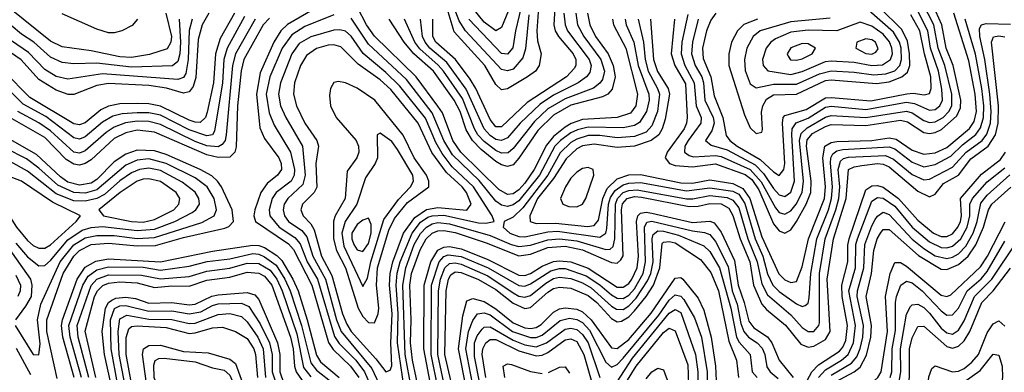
# Model space of a CAD drawing. Header units: inches. Extents: x 990535 to 1117859, y 769386 to 892122.
# Tile 186 of 256: x 1031323 to 1034729, y 860268 to 861488. Entities that reach past the tile are written whole.
import ezdxf

# ---------------------------------------------------------------- set-up
doc = ezdxf.new("R2010")
doc.units = ezdxf.units.IN
doc.header["$MEASUREMENT"] = 0
doc.layers.add('B0836', color=7, linetype='Continuous')

msp = doc.modelspace()

# ---------------------------------------------------------------- linework, layer by layer
at = {"layer": 'B0836', "color": 5}
for points, elevation in [([(1033076.5, 861610), (1033037.7, 861450), (1033029.4, 861390.6), (1033010, 861368.7), (1032990, 861371.2), (1032876.5, 861490)], 3040), ([(1033587.8, 861490), (1033576.6, 861370), (1033588.8, 861330), (1033625.7, 861265.7), (1033631.5, 861150), (1033629.6, 861130), (1033621.4, 861110), (1033563, 861030), (1033555.8, 861010), (1033571.1, 860991.1), (1033590, 860983.6), (1033650, 860979.6), (1033730, 860988.9), (1033833, 860953), (1033855, 860935), (1033879.6, 860899.6), (1033930, 860781.9), (1033950, 860757.1), (1033970, 860749.3), (1033990, 860761.6), (1034010, 860789.4), (1034043.9, 860850), (1034059, 860890), (1034061.1, 860930), (1034044.1, 861050), (1034047.2, 861072.8), (1034065.4, 861094.6), (1034110, 861119), (1034130, 861125.1), (1034250, 861122), (1034370, 861140.4), (1034394.4, 861134.4), (1034450, 861097.9), (1034470, 861094.4), (1034490, 861097.6), (1034511.8, 861108.2), (1034564.9, 861155.1), (1034576.8, 861183.2), (1034578.6, 861210), (1034552.1, 861330), (1034527.6, 861390), (1034512.5, 861470), (1034449.9, 861610)], 3320), ([(1033084.5, 861504.5), (1033072.8, 861387.2), (1033064, 861356), (1033030, 861316.9), (1033010, 861310.8), (1032990, 861315.4), (1032865.7, 861450), (1032843.7, 861483.7), (1032804.9, 861584.9)], 3060), ([(1033174.9, 861550), (1033170.8, 861470), (1033175, 861450), (1033186.9, 861430), (1033238.1, 861370), (1033246.5, 861350), (1033246.5, 861330), (1033240.8, 861319.2), (1033214.9, 861290), (1033078.9, 861201.1), (1032990, 861117.4), (1032970, 861117.7), (1032950, 861143.3), (1032901.2, 861250), (1032881.8, 861281.8), (1032830.6, 861350.6), (1032762.7, 861410), (1032752.2, 861430), (1032752.7, 861490)], 3120), ([(1033117.9, 861530), (1033111.7, 861450), (1033114.6, 861414.6), (1033126.8, 861370), (1033120.4, 861330), (1033107.1, 861310), (1033079.9, 861290), (1033010, 861249.3), (1032990, 861244.8), (1032970, 861264.3), (1032931.8, 861330), (1032826, 861446), (1032798, 861538)], 3080), ([(1033030, 861560.5), (1032990, 861461.5), (1032970, 861449.6), (1032930, 861479.2), (1032890, 861527.7)], 3020), ([(1033634.1, 861505.9), (1033613.5, 861410), (1033611.6, 861370), (1033624.1, 861330), (1033656.6, 861270), (1033662.6, 861190), (1033680.2, 861150), (1033679.4, 861130), (1033634.8, 861070), (1033624, 861050), (1033622.7, 861030), (1033638.5, 861018.5), (1033654.1, 861014.1), (1033730, 861017.7), (1033750, 861014.4), (1033849.6, 860969.6), (1033887.6, 860927.6), (1033937.2, 860837.2), (1033950, 860821), (1033970, 860815.5), (1033990, 860827), (1034009.2, 860850), (1034030, 860890), (1034034.1, 860930), (1034020, 861070), (1034025.8, 861094.2), (1034046.5, 861113.5), (1034110, 861151.2), (1034130, 861156.5), (1034250, 861149.1), (1034390, 861171.7), (1034410, 861165.8), (1034450, 861139.1), (1034470, 861132.3), (1034490, 861134.4), (1034517.5, 861150), (1034537.3, 861170), (1034547.3, 861190), (1034547.2, 861230), (1034523.5, 861330), (1034499.8, 861390), (1034484.5, 861470), (1034445.9, 861545.9)], 3340), ([(1032066.4, 861510), (1032016.7, 861423.3), (1032000, 861370), (1031994.2, 861270), (1031971.7, 861168.3), (1031966.1, 861150), (1031947.5, 861132.5), (1031930, 861133), (1031910, 861140.3), (1031810, 861189.2), (1031770, 861197.3), (1031730, 861198.1), (1031670, 861196.4), (1031630, 861189.3), (1031604, 861176), (1031550, 861131.6), (1031530, 861124.1), (1031510, 861127.5), (1031358.7, 861218.7), (1031270, 861308.4)], 3120), ([(1031977.5, 861510), (1031954.9, 861470), (1031940.6, 861419.4), (1031932.5, 861287.5), (1031923.3, 861256.7), (1031910, 861238.7), (1031890, 861234.3), (1031831.4, 861251.4), (1031770, 861260.1), (1031630, 861266.8), (1031590, 861260.2), (1031511, 861229), (1031490.9, 861229.1), (1031450, 861244.3), (1031390, 861280.7), (1031328.7, 861348.7), (1031270, 861389.1)], 3080), ([(1031829.1, 861510), (1031848.3, 861430), (1031845.5, 861410), (1031833.1, 861386.9), (1031772.7, 861367.3), (1031710, 861357.4), (1031670, 861359), (1031570, 861379.9), (1031470, 861394.2), (1031430, 861413.5), (1031287.5, 861527.5)], 3020), ([(1031730.5, 861489.5), (1031711.8, 861468.2), (1031676.6, 861450), (1031650, 861442.6), (1031630, 861442.8), (1031590, 861455.8), (1031470, 861507.8)], 2980), ([(1032337.7, 861522.3), (1032250, 861471.2), (1032226.9, 861450), (1032202.5, 861410), (1032155.3, 861304.7), (1032142.5, 861230), (1032153.5, 861113.5), (1032170, 861076.6), (1032219.5, 861010), (1032228.2, 860990), (1032229.3, 860970), (1032215.4, 860950), (1032179.1, 860920.9), (1032157.3, 860890), (1032136.3, 860830), (1032133.6, 860810), (1032138.6, 860790), (1032252.5, 860712.5), (1032270, 860692.5), (1032333.3, 860570), (1032391.6, 860371.6), (1032407.1, 860347.1), (1032467.2, 860290), (1032496.7, 860250)], 3220), ([(1032410, 861505.3), (1032310, 861464.3), (1032264.1, 861435.9), (1032231.5, 861390), (1032188.6, 861290), (1032176, 861230), (1032186.2, 861166.2), (1032203.3, 861123.3), (1032260.4, 861030), (1032274.2, 860970), (1032272.8, 860950), (1032261.9, 860930), (1032210.1, 860890), (1032196.6, 860870), (1032185.9, 860830), (1032188.8, 860810), (1032220.4, 860770), (1032274.7, 860734.7), (1032292.9, 860712.9), (1032318.1, 860650), (1032353.1, 860590), (1032412.6, 860392.6), (1032427.9, 860367.9), (1032485.8, 860310), (1032516.2, 860270), (1032550.9, 860190.9)], 3240), ([(1033373.2, 861490), (1033377, 861470), (1033419.7, 861390), (1033460.5, 861230), (1033454, 861190), (1033435.5, 861164.5), (1033390.2, 861149.8), (1033270, 861142.7), (1033231.1, 861128.9), (1033210, 861116.1), (1033170, 861083.4), (1033145.5, 861054.5), (1033102.7, 860970), (1033070, 860922.4), (1033050, 860899.6), (1033030, 860886), (1033010, 860883.2), (1032980.7, 860900.7), (1032848.5, 861030), (1032821.9, 861070), (1032785.3, 861165.3), (1032770, 861189.2), (1032694.1, 861290), (1032550, 861431.3), (1032522.8, 861470), (1032492.1, 861530)], 3220), ([(1033287.7, 861510), (1033294.8, 861470), (1033314.9, 861430), (1033358.7, 861370), (1033375.8, 861330), (1033382.4, 861290), (1033371.9, 861248.1), (1033356.9, 861230), (1033339.2, 861220.8), (1033230, 861192), (1033170, 861158.1), (1033115.7, 861104.3), (1033050, 861008.7), (1033030, 860986.5), (1033010, 860980.3), (1032990, 860985.6), (1032970, 860997.9), (1032919.1, 861039.1), (1032888.9, 861070), (1032867.2, 861107.2), (1032846.6, 861170), (1032825.7, 861210), (1032754.2, 861310), (1032686.7, 861370), (1032652.6, 861410), (1032601.5, 861490)], 3180), ([(1033246.3, 861510), (1033252.4, 861470), (1033274.3, 861430), (1033333.6, 861350), (1033346, 861310), (1033338.5, 861281.5), (1033330, 861268.4), (1033308.4, 861251.6), (1033210, 861214.7), (1033150, 861179.1), (1033104.4, 861135.6), (1033030, 861042.9), (1033012.3, 861027.7), (1032990, 861026), (1032970, 861035.6), (1032930, 861066.6), (1032908.1, 861090), (1032896, 861110), (1032854.9, 861214.9), (1032788.8, 861310), (1032771.1, 861331.1), (1032707.4, 861387.4), (1032689.6, 861410), (1032654.3, 861490)], 3160), ([(1033205.6, 861510), (1033209.4, 861470), (1033218.1, 861450), (1033292.4, 861350), (1033299.6, 861330), (1033295.1, 861304.9), (1033284.2, 861290), (1033255.3, 861270), (1033170, 861227), (1033123.8, 861196.2), (1033054.1, 861130), (1033010, 861079), (1032990, 861070.2), (1032970, 861074.1), (1032950, 861087.5), (1032929.4, 861110), (1032867.5, 861247.5), (1032800.2, 861340.2), (1032742.2, 861390), (1032725.5, 861410), (1032716.5, 861430), (1032709.9, 861490)], 3140), ([(1033505.2, 861490), (1033515.5, 861350), (1033529.1, 861309.1), (1033566.5, 861250), (1033570.2, 861230), (1033555.8, 861144.2), (1033545.1, 861110), (1033533.4, 861090), (1033507.6, 861070), (1033450, 861050.1), (1033390, 861046), (1033310, 861057.3), (1033270, 861051.3), (1033250, 861041.3), (1033213.3, 861006.7), (1033170, 860938.1), (1033114.3, 860870), (1033087.6, 860810), (1033088.8, 860790), (1033110, 860783), (1033176.2, 860783.8), (1033287.4, 860772.6), (1033310, 860775.7), (1033325.5, 860794.5), (1033339.7, 860870), (1033355.5, 860904.5), (1033390, 860937), (1033430, 860951.9), (1033470, 860952.8), (1033610, 860923.4), (1033650, 860922.7), (1033710, 860933.8), (1033790, 860920.8), (1033823.9, 860903.9), (1033848.5, 860870), (1033890, 860737.1), (1033948.5, 860608.5), (1033970, 860587.6), (1033990, 860579.4), (1034010, 860582.9), (1034030, 860633.4), (1034051.2, 860730), (1034106.6, 860870), (1034110.6, 860910), (1034101.6, 861010), (1034107.5, 861050), (1034130, 861063.1), (1034150, 861066.8), (1034270, 861070.2), (1034330, 861078.9), (1034355.1, 861075.1), (1034410, 861037.1), (1034450, 861022.7), (1034490, 861027.1), (1034530, 861045.8), (1034608.8, 861111.2), (1034624.2, 861135.8), (1034632.1, 861170), (1034628.3, 861230), (1034605.5, 861345.5), (1034554, 861510)], 3280), ([(1033669.6, 861490), (1033649.9, 861410), (1033646.7, 861370), (1033659.3, 861330), (1033682.7, 861290), (1033688.3, 861270), (1033692.7, 861210), (1033721.6, 861150), (1033725.1, 861130), (1033717, 861103), (1033695.4, 861070), (1033714.4, 861054.4), (1033770, 861037.8), (1033866.5, 860986.5), (1033896.3, 860956.3), (1033930, 860904), (1033950, 860882.3), (1033970, 860876.8), (1033990, 860891), (1034002.8, 860930), (1033993.8, 861090), (1033995.5, 861110), (1034008.5, 861131.5), (1034050, 861147.9), (1034110, 861185.3), (1034130, 861188.3), (1034250, 861177.2), (1034390, 861202.3), (1034418.3, 861198.3), (1034470, 861174.9), (1034490, 861177.4), (1034506.3, 861190), (1034515.1, 861210), (1034512.6, 861247.4), (1034500.6, 861310), (1034473.7, 861390), (1034464, 861450), (1034430, 861517.5)], 3360), ([(1033730.7, 861510), (1033713.2, 861486.8), (1033699.3, 861450), (1033685.3, 861390), (1033686.7, 861353.3), (1033714, 861290), (1033724.9, 861224.9), (1033755.6, 861150), (1033767.3, 861087.3), (1033779.9, 861070), (1033804.3, 861050), (1033884.4, 861004.4), (1033930, 860961.2), (1033950, 860948.9), (1033966, 860970), (1033969.7, 860990.3), (1033961.9, 861130), (1033964.2, 861150), (1033970, 861156.9), (1034043, 861177), (1034110, 861217.4), (1034130, 861219.4), (1034266.8, 861206.8), (1034392.1, 861232.1), (1034413.9, 861233.9), (1034452.1, 861227.9), (1034470, 861232.6), (1034476, 861250), (1034475.1, 861290), (1034452.3, 861370), (1034436.6, 861450), (1034405.1, 861505.1)], 3380), ([(1033874.8, 861490), (1033828.4, 861471.6), (1033805.8, 861450), (1033785.7, 861410), (1033776.2, 861370), (1033776.4, 861330), (1033830, 861158.6), (1033850, 861114.4), (1033870, 861094.1), (1033890, 861099.1), (1033892.4, 861107.6), (1033888.5, 861168.5), (1033893.3, 861190), (1033906.6, 861213.4), (1033930, 861228.5), (1034010, 861230.5), (1034110, 861277.2), (1034130, 861279.7), (1034286.8, 861266.8), (1034330, 861273.2), (1034374.7, 861290), (1034393.4, 861306.6), (1034401.6, 861330), (1034401.1, 861370), (1034393.9, 861413.9), (1034374.1, 861454.1), (1034296.6, 861530)], 3420), ([(1034126.5, 861493.5), (1033990, 861480.8), (1033884.9, 861450), (1033860.4, 861430), (1033838, 861390), (1033829.8, 861350), (1033832.1, 861312.1), (1033850, 861266.1), (1033870, 861252), (1033930, 861264.4), (1034010, 861264.9), (1034090, 861301.1), (1034130, 861310.7), (1034210, 861306.8), (1034277, 861297), (1034319, 861301), (1034350, 861311.6), (1034367.5, 861330), (1034373.5, 861350), (1034372, 861390), (1034366.5, 861410), (1034345, 861445), (1034259.6, 861519.6)], 3440), ([(1032101.3, 861498.7), (1032040.8, 861390), (1032029.4, 861350), (1032024.6, 861270), (1031997.5, 861102.5), (1031989.8, 861090.2), (1031970, 861086.7), (1031910, 861107.3), (1031810, 861157.7), (1031770, 861166), (1031730, 861166.3), (1031678, 861162), (1031645.9, 861154.1), (1031610, 861133), (1031550, 861082.3), (1031530, 861074.8), (1031510, 861078.9), (1031413.3, 861153.3), (1031335.9, 861195.9), (1031245.1, 861285.1)], 3140), ([(1031874.6, 861490), (1031879.3, 861410), (1031877.1, 861370), (1031870, 861343.4), (1031851.7, 861328.3), (1031710, 861323.5), (1031590, 861338), (1031510, 861334.8), (1031470, 861340.4), (1031430, 861358.6), (1031371.9, 861410), (1031330, 861437.7), (1031258.3, 861498.3)], 3040), ([(1032186.9, 861493.1), (1032164.9, 861470), (1032098.8, 861350), (1032089.2, 861310.8), (1032076.6, 861190), (1032072.1, 861047.9), (1032067.9, 861030), (1032050, 861012.7), (1032010, 861011.5), (1031970, 861020.6), (1031790, 861099.5), (1031730, 861105.4), (1031690, 861096.9), (1031650, 861076.9), (1031570, 861003.2), (1031550, 860990), (1031530, 860984.8), (1031510, 860987.8), (1031484.6, 861004.6), (1031410, 861080), (1031289.1, 861149.1)], 3180), ([(1031919.5, 861490), (1031909.9, 861450.1), (1031906.2, 861350), (1031897.9, 861302.1), (1031890, 861288.1), (1031870, 861280.9), (1031610, 861300.6), (1031490, 861282.3), (1031450, 861291.6), (1031410, 861315.4), (1031354.2, 861374.2), (1031294.9, 861414.9)], 3060), ([(1032137.2, 861490), (1032069.3, 861370), (1032058.8, 861330), (1032037.7, 861090), (1032033.6, 861070), (1032023.6, 861056.4), (1032010, 861048.4), (1031970, 861051.1), (1031930, 861066.1), (1031810, 861125.8), (1031770, 861135.5), (1031730, 861136.5), (1031689.1, 861130.9), (1031650, 861116.6), (1031622.3, 861097.7), (1031550, 861034.3), (1031530, 861026.4), (1031510, 861029.3), (1031430, 861103.7), (1031390, 861130.9), (1031317.4, 861170)], 3160), ([(1033417.9, 861490), (1033420.8, 861470), (1033447.9, 861410), (1033462.5, 861330), (1033499.1, 861230), (1033500, 861210), (1033490.8, 861170), (1033467.3, 861132.7), (1033450, 861122.4), (1033410, 861114.2), (1033290, 861116.5), (1033252.7, 861107.3), (1033230, 861096.6), (1033193.5, 861070), (1033174.5, 861050), (1033120.7, 860950), (1033050, 860861.7), (1033030, 860847.5), (1033010, 860842.1), (1032990, 860846.4), (1032970, 860860.4), (1032911.9, 860931.9), (1032820.8, 861020.8), (1032790.3, 861070), (1032750, 861165.7), (1032660.6, 861280.6), (1032530, 861403.6), (1032470, 861492.7)], 3240), ([(1032679, 860210), (1032656.5, 860330), (1032648.3, 860570), (1032658.3, 860630), (1032687.9, 860710), (1032710, 860748.2), (1032730.1, 860769.9), (1032750, 860781.7), (1032770, 860786.1), (1032810, 860782.3), (1032950, 860741.5), (1033023.4, 860710), (1033050, 860703.1), (1033090, 860707.9), (1033150, 860727), (1033190, 860730.3), (1033250, 860723.4), (1033350, 860693.3), (1033366.1, 860693.9), (1033376.4, 860703.6), (1033382, 860730), (1033384, 860850), (1033390.8, 860870), (1033410.2, 860889.8), (1033430, 860897.5), (1033459.4, 860899.4), (1033630, 860868.7), (1033651.8, 860868.2), (1033710, 860879.4), (1033770, 860873.2), (1033790, 860864.2), (1033810, 860836.9), (1033841.2, 860730), (1033873.9, 860650), (1033890, 860573.8), (1033910, 860535.7), (1033990, 860467.2), (1034030, 860423.6), (1034050, 860409.5), (1034070, 860409.8), (1034087.8, 860430), (1034090, 860438.9), (1034089.5, 860610), (1034109.5, 860730), (1034146.4, 860830), (1034156.3, 860870), (1034159.3, 860910), (1034154.4, 860970), (1034161.7, 860998.3), (1034172.3, 861007.7), (1034190, 861011.9), (1034318.1, 861018.1), (1034345.5, 861005.5), (1034410, 860952.2), (1034450, 860934.2), (1034470, 860936.7), (1034550, 860977.8), (1034597, 861030), (1034651.7, 861070), (1034668, 861092), (1034680.6, 861130), (1034683.4, 861170), (1034679.2, 861230), (1034661.1, 861350), (1034643.6, 861430), (1034643, 861457), (1034649.6, 861470.4), (1034665.6, 861474.4), (1034750, 861472.2)], 3240), ([(1033462.1, 861490), (1033481.3, 861410), (1033486.3, 861350), (1033497.3, 861310), (1033529.7, 861250), (1033535.9, 861230), (1033529.1, 861170.9), (1033510, 861120.8), (1033490, 861099.5), (1033450, 861084.4), (1033390, 861079.7), (1033330, 861087.2), (1033290, 861087.1), (1033250, 861075.3), (1033230, 861063.6), (1033192.5, 861027.5), (1033149.9, 860950), (1033063.3, 860836.7), (1033030, 860804.8), (1032999.1, 860790), (1032995, 860770), (1033018.5, 860750), (1033050, 860738.4), (1033070, 860737.3), (1033150, 860754.4), (1033183.7, 860756.3), (1033330, 860735.8), (1033350, 860749.3), (1033354.5, 860765.5), (1033360.3, 860850), (1033366.8, 860873.2), (1033382.4, 860897.6), (1033410, 860917), (1033430, 860922.9), (1033470, 860924.4), (1033630, 860895.5), (1033710, 860906.7), (1033790, 860895.1), (1033810, 860884.1), (1033831.7, 860851.7), (1033866.8, 860730), (1033893.7, 860670), (1033910, 860608.6), (1033928.2, 860570), (1033950, 860547.6), (1034010, 860505.6), (1034030, 860496), (1034040.1, 860499.9), (1034050, 860507), (1034054, 860526), (1034059.5, 860610), (1034080.9, 860730), (1034120.4, 860830), (1034131.3, 860870), (1034134.4, 860910), (1034127.9, 860992.1), (1034129.3, 861010.7), (1034136, 861024), (1034150, 861034.5), (1034170, 861038.6), (1034330, 861048.4), (1034350, 861040.9), (1034410, 860995.4), (1034450, 860979.5), (1034490, 860987.5), (1034544.1, 861015.9), (1034584.7, 861055.3), (1034630, 861090.3), (1034646.5, 861113.5), (1034656.7, 861150), (1034657.7, 861190), (1034650.6, 861250), (1034628.7, 861368.7), (1034593.9, 861490)], 3260), ([(1032653.5, 860213.5), (1032630.1, 860370), (1032632.5, 860470), (1032625.2, 860570), (1032628.9, 860611.1), (1032639.2, 860650), (1032680.3, 860750), (1032710, 860787.2), (1032735.4, 860804.6), (1032750, 860810), (1032790, 860811.4), (1032910, 860785.2), (1032935.6, 860784.4), (1032964, 860790), (1032957.6, 860810), (1032892.4, 860910), (1032819.3, 860979.3), (1032784.6, 861024.6), (1032762.7, 861062.7), (1032726.8, 861146.8), (1032638.1, 861258.1), (1032590, 861305.8), (1032511.2, 861371.2), (1032470, 861430.6), (1032450, 861448.4), (1032430, 861453.2), (1032410, 861451.5), (1032330, 861429), (1032290, 861405.1), (1032264.6, 861370), (1032225.5, 861270), (1032218.6, 861230), (1032225.6, 861190), (1032243.4, 861150), (1032301.2, 861050), (1032310.8, 860950), (1032302.6, 860917.4), (1032251, 860870), (1032238.4, 860850), (1032234.8, 860830), (1032239.4, 860810), (1032253.3, 860790), (1032298.6, 860758.6), (1032316.4, 860736.4), (1032337.7, 860670), (1032380.7, 860590), (1032419.4, 860450), (1032435.4, 860410), (1032541.2, 860281.2), (1032574.3, 860210)], 3260), ([(1032707.4, 860190), (1032681.5, 860310), (1032674.4, 860370), (1032676.8, 860450), (1032672.5, 860570), (1032678.4, 860610), (1032708.1, 860691.9), (1032729, 860730), (1032750, 860749.9), (1032770, 860757.6), (1032790, 860758.7), (1032830, 860752.1), (1032936.6, 860716.6), (1033050, 860671), (1033090, 860676.8), (1033150, 860700.4), (1033210, 860704.1), (1033270, 860692), (1033370, 860647.7), (1033390, 860645.7), (1033402.9, 860657.1), (1033410, 860671.5), (1033405, 860830), (1033408.4, 860851.6), (1033424.4, 860870), (1033450, 860876.4), (1033473.8, 860873.8), (1033638.4, 860841.6), (1033670, 860843.2), (1033710, 860852.3), (1033750, 860850.7), (1033775.7, 860835.7), (1033790, 860810.5), (1033815.5, 860730), (1033848.1, 860650), (1033861.8, 860570), (1033890, 860503.8), (1033905.8, 860485.8), (1033971.9, 860431.9), (1034025.4, 860365.4), (1034050, 860355.5), (1034070, 860358.6), (1034110, 860381.4), (1034126.8, 860410), (1034115.9, 860590), (1034137.5, 860730), (1034181.8, 860870), (1034190, 860970), (1034210, 860979.1), (1034236.2, 860983.8), (1034290, 860990.7), (1034310, 860988.7), (1034330, 860978.8), (1034430, 860895), (1034470, 860875.2), (1034490, 860884.4), (1034518.8, 860921.2), (1034570, 860950.5), (1034613.2, 861006.8), (1034673.2, 861050), (1034698.3, 861090), (1034707.9, 861130), (1034708.3, 861190), (1034685, 861410), (1034691.7, 861428.3), (1034710, 861432.1), (1034730, 861428.2)], 3220), ([(1031453.1, 860246.9), (1031417.7, 860410), (1031417.3, 860450), (1031474.2, 860610), (1031510, 860670), (1031530.2, 860690), (1031570.2, 860709.8), (1031630, 860714.9), (1031730, 860705.9), (1031793.4, 860706.6), (1031890, 860734.6), (1032033.3, 860766.7), (1032046.8, 860773.2), (1032063, 860790), (1032058.7, 860830), (1032021.5, 860910), (1032007.4, 860930), (1031987.5, 860947.5), (1031947.3, 860970), (1031830, 861021.7), (1031790, 861034.8), (1031730, 861036.7), (1031690, 861023.3), (1031650, 860996.1), (1031590, 860935.3), (1031570, 860922), (1031530, 860915.4), (1031490, 860926.2), (1031464.2, 860944.2), (1031381.7, 861021.7), (1031224.2, 861110)], 3220), ([(1031307.6, 860430), (1031370, 860329.6), (1031390, 860328.4), (1031393.6, 860366.4), (1031384.6, 860450), (1031396.6, 860503.4), (1031463.5, 860650), (1031510, 860708.7), (1031550, 860733.8), (1031590, 860742), (1031650, 860741.3), (1031730, 860731.5), (1031790, 860734.2), (1031953.8, 860786.2), (1031996.5, 860810), (1032004, 860830), (1031996, 860870), (1031971.8, 860910), (1031930, 860941.4), (1031830, 860990.6), (1031770, 861006.2), (1031730, 861002.2), (1031690, 860985.2), (1031590, 860899.5), (1031550, 860888.1), (1031510, 860890), (1031455.6, 860915.6), (1031390, 860974.9), (1031346.3, 861006.3), (1031200, 861080)], 3240), ([(1034037.2, 860222.8), (1034063.5, 860270), (1034086.1, 860293.9), (1034158.4, 860341.6), (1034170, 860354.8), (1034181.2, 860378.8), (1034186.8, 860430), (1034167.6, 860530), (1034167.3, 860570), (1034187.9, 860650), (1034187.5, 860707.5), (1034192.2, 860730), (1034250, 860899.7), (1034270, 860913), (1034290, 860914.9), (1034310, 860908.7), (1034362.8, 860870), (1034430, 860794.5), (1034484.2, 860750), (1034510, 860738.2), (1034530, 860738), (1034550, 860747.3), (1034568.5, 860770), (1034576.8, 860790), (1034580.4, 860810), (1034577, 860870), (1034650, 860954), (1034715.1, 861004.9), (1034733.2, 861030)], 3180), ([(1031310, 860715.4), (1031350, 860668.1), (1031390, 860636.7), (1031410, 860637.2), (1031430, 860655), (1031490, 860726.5), (1031539.6, 860760.4), (1031570, 860769.7), (1031610, 860773), (1031730, 860758.3), (1031790, 860763.9), (1031859.5, 860790), (1031919.5, 860820.5), (1031932.8, 860830), (1031944.8, 860850), (1031942.9, 860870), (1031930, 860891.8), (1031885.8, 860925.8), (1031810, 860966.3), (1031770, 860974.2), (1031737.7, 860970), (1031710, 860958.7), (1031670, 860930.8), (1031616.4, 860883.6), (1031590, 860869), (1031550, 860860.1), (1031510, 860860.9), (1031450, 860885.4), (1031350, 860963.5), (1031290, 860996.9)], 3260), ([(1034086.2, 860250), (1034110, 860277.4), (1034165.5, 860310), (1034188.3, 860330), (1034207.3, 860370), (1034214.4, 860430), (1034191.2, 860550), (1034213.5, 860630), (1034215.6, 860710), (1034220.6, 860730), (1034270, 860860.8), (1034290, 860873.2), (1034310, 860871), (1034350, 860842.8), (1034410.5, 860770), (1034470, 860719.5), (1034510, 860699.8), (1034530, 860698.6), (1034550, 860704.9), (1034578.5, 860730), (1034600.2, 860770), (1034610, 860810), (1034609.8, 860850), (1034618.3, 860870), (1034670, 860926.6), (1034730, 860975.8)], 3160), ([(1034130, 860258.2), (1034200, 860300), (1034218.1, 860321.9), (1034229.9, 860350.1), (1034239.2, 860390), (1034241.9, 860430), (1034220.2, 860530), (1034220.4, 860550), (1034242.8, 860630), (1034245.8, 860710), (1034270, 860775.4), (1034282.6, 860797.4), (1034290, 860808.4), (1034310, 860822.2), (1034330, 860813.9), (1034410, 860729.3), (1034450, 860696.3), (1034490, 860671.3), (1034530, 860661.8), (1034550, 860666.7), (1034570, 860678.3), (1034595.6, 860704.4), (1034620.7, 860750), (1034635.2, 860790), (1034647, 860853), (1034670, 860881.2), (1034748.2, 860951.8)], 3140), ([(1034145.2, 860234.8), (1034210, 860269.5), (1034230, 860286), (1034252.4, 860327.6), (1034266.7, 860390), (1034269.8, 860430), (1034250.8, 860530), (1034269.8, 860610), (1034277.4, 860690), (1034289.4, 860730), (1034300.8, 860750), (1034310, 860761.9), (1034330, 860761.9), (1034432.5, 860672.5), (1034510, 860625.1), (1034530, 860623.8), (1034570, 860640.8), (1034603.9, 860670), (1034630.6, 860709.4), (1034657, 860770), (1034673.5, 860830), (1034685.4, 860850), (1034750.8, 860909.2)], 3120), ([(1032747.3, 860210), (1032720.6, 860350), (1032722.1, 860570), (1032745.5, 860650), (1032770, 860690.4), (1032790, 860700.9), (1032810, 860703), (1032850, 860695.4), (1032940, 860660), (1033050, 860604.1), (1033070, 860603.2), (1033090, 860610.6), (1033130, 860635.1), (1033170, 860651.8), (1033190, 860654.3), (1033230, 860650), (1033290, 860628.4), (1033390, 860562.7), (1033410, 860562.4), (1033430, 860575.6), (1033441, 860590), (1033459.5, 860630), (1033464, 860670), (1033457.1, 860790), (1033461.4, 860810), (1033470, 860818.9), (1033490, 860822.2), (1033510, 860818.7), (1033650, 860786.8), (1033710, 860790.6), (1033725.5, 860785.5), (1033750, 860753.6), (1033795.2, 860655.2), (1033807.8, 860570), (1033829.2, 860510), (1033845, 860445), (1033862.6, 860422.6), (1033910, 860390.8), (1033925, 860370), (1033950.6, 860310.6), (1033998.5, 860250)], 3180), ([(1031205.1, 860810), (1031360.5, 860590), (1031365.7, 860570), (1031362.6, 860530), (1031343.5, 860496.5), (1031308.5, 860450)], 3240), ([(1032770.8, 860210), (1032745.9, 860330), (1032747.7, 860570), (1032773.6, 860650), (1032790, 860668.7), (1032805.6, 860674.4), (1032850, 860669), (1032944.1, 860630), (1033050, 860568.6), (1033070, 860566.6), (1033090, 860573.8), (1033160.3, 860619.7), (1033190, 860627.7), (1033210, 860626.9), (1033282.2, 860602.2), (1033330, 860571.2), (1033370, 860536.5), (1033390, 860524.7), (1033410, 860524.1), (1033430, 860535.6), (1033450, 860557.3), (1033479.2, 860610), (1033488.3, 860650), (1033484.3, 860770), (1033492.3, 860787.7), (1033510, 860791.6), (1033650, 860757.8), (1033692.3, 860752.3), (1033710, 860744.9), (1033730, 860721.3), (1033774.2, 860634.2), (1033788, 860550), (1033804.5, 860504.5), (1033817.5, 860437.5), (1033827.4, 860410), (1033844.5, 860390), (1033874.1, 860370), (1033891.4, 860351.4), (1033900.2, 860330), (1033907.7, 860287.7), (1033918.9, 860270), (1033946.4, 860246.4)], 3160), ([(1034231.1, 860000), (1034232.9, 860010), (1034229.8, 860030), (1034184.6, 860130), (1034178.7, 860170), (1034190, 860192.8), (1034279.5, 860240.5), (1034291.1, 860250), (1034303.4, 860270), (1034324.8, 860410), (1034318.3, 860530), (1034333.6, 860610), (1034350, 860647.9), (1034370, 860648.2), (1034390, 860635.5), (1034510, 860535.6), (1034530, 860530.3), (1034544.2, 860535.8), (1034646.4, 860633.6), (1034670.1, 860669.9), (1034731.2, 860788.8)], 3080), ([(1032795, 860210), (1032769.9, 860330), (1032771.7, 860550), (1032778.5, 860590), (1032793.7, 860630), (1032810, 860645.2), (1032830, 860647.3), (1032850, 860642.7), (1032942.1, 860602.1), (1033030, 860543), (1033050, 860531.7), (1033070, 860528.1), (1033090, 860534.5), (1033142.9, 860577.1), (1033170, 860593.1), (1033190, 860597.8), (1033230, 860592.2), (1033270, 860577.5), (1033300.1, 860560.1), (1033370, 860497.2), (1033386.9, 860486.9), (1033410, 860485.9), (1033430, 860498.4), (1033455.4, 860524.6), (1033494.9, 860585.1), (1033505.7, 860610), (1033513.7, 860650), (1033510.3, 860729.7), (1033514.7, 860745.3), (1033530, 860757.5), (1033550, 860756.9), (1033602.1, 860742.1), (1033690, 860706.3), (1033710, 860686.3), (1033744.1, 860630), (1033782.7, 860490), (1033802.5, 860390), (1033812.1, 860372.1), (1033850.1, 860330), (1033856.3, 860270), (1033873.4, 860250)], 3140), ([(1032825.6, 860190), (1032794.1, 860330), (1032798.3, 860550), (1032806.5, 860590), (1032815, 860605), (1032830, 860615.4), (1032850, 860614), (1032910, 860589), (1032970, 860555), (1033030, 860507.8), (1033070, 860489.5), (1033090, 860492.2), (1033150, 860545.4), (1033170, 860557.7), (1033190, 860563.3), (1033230, 860559.3), (1033290, 860534.3), (1033318.9, 860510), (1033370, 860454.7), (1033390, 860443.2), (1033405.3, 860445.3), (1033430, 860460.5), (1033450, 860481.4), (1033490.1, 860530), (1033515, 860570), (1033537.2, 860630), (1033545.6, 860714.4), (1033550, 860718.7), (1033570, 860721.2), (1033590, 860715.7), (1033678.4, 860658.4), (1033713.5, 860613.5), (1033740.4, 860550), (1033775.8, 860375.8), (1033802.3, 860310), (1033809.3, 860250)], 3120), ([(1034334.2, 860250), (1034339.3, 860270), (1034341.1, 860350), (1034352.5, 860412.5), (1034352.7, 860510), (1034355.5, 860530), (1034370.7, 860569.3), (1034390, 860583.4), (1034410, 860577.6), (1034445.2, 860550), (1034510, 860480.7), (1034530, 860466.5), (1034550, 860467.3), (1034570, 860490.5), (1034600.3, 860550), (1034648.5, 860591.5), (1034670, 860617.3), (1034730, 860721.7)], 3060), ([(1034364.1, 860230), (1034371.3, 860270), (1034369.4, 860350), (1034390, 860469.3), (1034404.6, 860495.4), (1034410, 860501.8), (1034430, 860504.5), (1034450, 860492.1), (1034470, 860473), (1034510, 860420.5), (1034530, 860404.4), (1034550, 860400.6), (1034570, 860413.9), (1034590, 860445.8), (1034625.3, 860530), (1034686.1, 860590), (1034770, 860716)], 3040), ([(1031511.3, 860250), (1031472.4, 860390), (1031467.5, 860430), (1031471, 860450), (1031522.3, 860590), (1031550, 860631.7), (1031587.1, 860652.9), (1031630, 860661), (1031810, 860650.8), (1031990, 860687.7), (1032130, 860708.5), (1032150, 860707.4), (1032170, 860699.6), (1032212.3, 860672.3), (1032230, 860654.9), (1032268.1, 860590), (1032286, 860550), (1032318.1, 860450), (1032350, 860327.3), (1032364.1, 860304.1), (1032428.4, 860250)], 3180), ([(1031537.2, 860250), (1031498.4, 860390), (1031493.6, 860430), (1031542.2, 860570), (1031559.6, 860600.4), (1031590, 860622.9), (1031630, 860633.6), (1031750, 860631.4), (1031810, 860621.4), (1031910, 860635.9), (1031971.2, 860651.2), (1032050, 860660.8), (1032130, 860678.8), (1032150, 860676.6), (1032170, 860668.1), (1032210, 860638.8), (1032240.2, 860590), (1032258.6, 860550), (1032298.3, 860430), (1032330, 860300.8), (1032350, 860275.5), (1032409.1, 860229.1)], 3160), ([(1031562.1, 860250), (1031525, 860390), (1031521.8, 860430), (1031570.9, 860569.1), (1031590, 860590.4), (1031630, 860605.8), (1031744.3, 860604.3), (1031810, 860591.5), (1031910, 860600.1), (1031970, 860618.4), (1032050, 860628.8), (1032110, 860646), (1032150, 860644.6), (1032190, 860621.4), (1032212.7, 860590), (1032230.9, 860550), (1032281.6, 860401.6), (1032304.5, 860284.5), (1032330, 860252.8)], 3140), ([(1031586.4, 860250), (1031549.2, 860410.8), (1031582.4, 860530), (1031592.5, 860550), (1031611.2, 860568.8), (1031630, 860577), (1031670, 860580.8), (1031730, 860578.3), (1031790, 860562.2), (1031850, 860567.2), (1031910, 860565.7), (1031970, 860586.5), (1032050, 860597.8), (1032110, 860614.2), (1032150, 860611.5), (1032170, 860601.4), (1032194.9, 860570), (1032260.1, 860390), (1032269.7, 860350), (1032273.7, 860290), (1032279.4, 860270), (1032300.1, 860240.1)], 3120), ([(1034340.7, 860000), (1034340.2, 860010), (1034300.3, 860090), (1034295.2, 860110), (1034297.3, 860122.7), (1034310, 860139.3), (1034370, 860175), (1034393, 860207), (1034401, 860250), (1034400.5, 860350), (1034410, 860387.1), (1034430, 860426.9), (1034450, 860427.8), (1034530, 860357), (1034550, 860351.9), (1034570, 860358.3), (1034590, 860377.4), (1034609.4, 860410), (1034651.1, 860510), (1034690.4, 860549.6), (1034750, 860628.8)], 3020), ([(1031310, 860604.8), (1031325.9, 860570), (1031324.9, 860550), (1031316.4, 860530)], 3220), ([(1032869, 860210), (1032841.4, 860350), (1032856, 860464), (1032870, 860515.4), (1032890, 860523.9), (1032930, 860513.4), (1032970, 860488.4), (1033030, 860439.8), (1033070, 860422.6), (1033090, 860419.6), (1033110, 860423.2), (1033126.6, 860433.4), (1033170, 860476), (1033190, 860487.4), (1033210, 860491.7), (1033250, 860486.6), (1033270, 860477), (1033300.4, 860450), (1033370, 860352.5), (1033390, 860350.3), (1033430, 860382.1), (1033507.1, 860472.9), (1033590, 860594), (1033610, 860595.9), (1033616.8, 860590), (1033670, 860524.3), (1033690, 860483.5), (1033714.6, 860390), (1033729.7, 860289.7), (1033733.4, 860213.4)], 3080), ([(1031652.9, 860167.1), (1031617.2, 860330), (1031608, 860410), (1031620.5, 860490), (1031630.8, 860509.2), (1031641.9, 860518.1), (1031655.5, 860524.5), (1031690, 860527.9), (1031723.3, 860523.3), (1031770, 860507.9), (1031850, 860509.5), (1031910, 860501.7), (1031930, 860503.9), (1031988.1, 860531.9), (1032010, 860536.3), (1032110, 860544.4), (1032136.5, 860536.5), (1032150, 860519.7), (1032214.7, 860370), (1032222.7, 860330), (1032223.6, 860270), (1032237.4, 860230)], 3080), ([(1032889, 860229), (1032866.8, 860350), (1032875.6, 860410), (1032890, 860447.4), (1032907.1, 860470), (1032930, 860473.6), (1032950, 860467), (1033027.3, 860410), (1033090, 860388.3), (1033110, 860388.9), (1033130, 860397), (1033192.3, 860447.7), (1033224.9, 860455.1), (1033250, 860451.1), (1033270, 860440.1), (1033294.4, 860414.4), (1033350, 860302.9), (1033370, 860285.7), (1033390, 860295.2), (1033410, 860317.5), (1033533.6, 860466.4), (1033570, 860517.7), (1033590, 860536.4), (1033610, 860532), (1033620, 860520), (1033656.8, 860456.8), (1033680.9, 860390), (1033701, 860270), (1033699.8, 860210)], 3060), ([(1031662, 860230), (1031639.4, 860350), (1031637.1, 860450), (1031651.5, 860488.5), (1031670, 860497.7), (1031690, 860499.5), (1031770, 860480.2), (1031850, 860480.9), (1031910, 860471), (1031950, 860477.6), (1031990, 860499.4), (1032010, 860505.3), (1032090, 860507.6), (1032116.2, 860496.2), (1032155.5, 860435.5), (1032186.8, 860370), (1032196.4, 860330), (1032196.7, 860270), (1032216.7, 860210)], 3060), ([(1033390, 860234.8), (1033443.2, 860316.8), (1033570, 860472.7), (1033590, 860486.1), (1033610, 860474.6), (1033660.3, 860330), (1033669.2, 860270), (1033669.1, 860190)], 3040), ([(1031686.9, 860226.9), (1031667.1, 860330), (1031664.4, 860410), (1031670, 860453.2), (1031693.9, 860466.1), (1031770, 860452.3), (1031850, 860451.5), (1031910, 860437.6), (1031930, 860438.2), (1032010, 860468.1), (1032050, 860471.2), (1032090, 860461.1), (1032110, 860443), (1032147.1, 860390), (1032165, 860350), (1032173.4, 860250)], 3040), ([(1034405.3, 860000), (1034406, 860010), (1034386.7, 860070), (1034387.6, 860090), (1034438, 860142), (1034456.4, 860170), (1034462.3, 860190), (1034467.2, 860252.8), (1034478.4, 860281.6), (1034490, 860290.1), (1034550, 860270.2), (1034570, 860271.9), (1034590, 860281.3), (1034616.7, 860303.3), (1034638.9, 860330), (1034670, 860404.8), (1034690, 860436.2), (1034710, 860445.8), (1034730, 860428.4)], 2980), ([(1031710.2, 860230), (1031692, 860330), (1031691.4, 860388.6), (1031701.2, 860418.8), (1031710, 860427.2), (1031730, 860429), (1031830, 860423.2), (1031910, 860402.9), (1031930, 860404.3), (1031990, 860422.2), (1032024.9, 860424.9), (1032070, 860409.5), (1032110, 860385.4), (1032133.5, 860350), (1032139.2, 860330), (1032146, 860250)], 3020), ([(1032914.8, 860230), (1032896.7, 860323.3), (1032895.8, 860370), (1032905.4, 860394.6), (1032922.7, 860417.3), (1032930, 860424.3), (1032950, 860425.9), (1033030, 860379), (1033070, 860363.1), (1033110, 860356.3), (1033145.8, 860370), (1033210, 860418), (1033230, 860421.3), (1033250, 860416), (1033270, 860399.6), (1033289.1, 860370), (1033330, 860250.1)], 3040), ([(1033390, 860183.2), (1033455.2, 860290), (1033550, 860406.4), (1033570, 860421.4), (1033590, 860412.1), (1033633.6, 860293.6), (1033637.1, 860190)], 3020), ([(1032936.1, 860250), (1032923.4, 860330), (1032925.5, 860350), (1032935, 860370), (1032950, 860382.3), (1032970, 860381.3), (1033050, 860342.1), (1033110, 860325.3), (1033130, 860327.6), (1033150, 860336.7), (1033210, 860380.9), (1033230, 860384.4), (1033250, 860375), (1033274.9, 860330), (1033313.2, 860193.2)], 3020), ([(1031311.6, 860351.6), (1031360.2, 860260.2)], 3220), ([(1031747.4, 860000), (1031750, 860006.8), (1031795, 860065), (1031804.4, 860110), (1031796.4, 860156.4), (1031762.1, 860230), (1031747.9, 860330), (1031752, 860350), (1031770, 860360.8), (1031810, 860361.7), (1031890, 860339.9), (1031975.7, 860335.7), (1032050, 860313.8), (1032070, 860298.5), (1032108.8, 860190), (1032150, 860115.9), (1032184.4, 860070), (1032234.9, 860034.9), (1032250, 860014.4), (1032254.5, 860000)], 2980), ([(1031784.3, 860000), (1031820.5, 860050), (1031830.5, 860090), (1031825.1, 860150), (1031788.2, 860250), (1031787.2, 860292.8), (1031791.4, 860308.6), (1031804.3, 860315.7), (1031823.3, 860316.7), (1031930, 860304), (1031990, 860283.6), (1032030, 860275.3), (1032050, 860258.9), (1032088.1, 860170), (1032150, 860068.6), (1032170, 860043.9), (1032212.7, 860012.8), (1032220.9, 860000)], 2960), ([(1034438.7, 860000), (1034440, 860010), (1034432.2, 860070), (1034440.5, 860090), (1034486.2, 860150), (1034510, 860223.4), (1034528.3, 860231.7), (1034570, 860229.1), (1034590, 860234.8), (1034645, 860275), (1034690, 860331.3), (1034710, 860327.4), (1034720.9, 860290), (1034722.2, 860250), (1034704.1, 860150), (1034704.2, 860130), (1034721.7, 860050), (1034719, 860030), (1034700.7, 860000)], 2960), ([(1033000.9, 860250), (1032995.5, 860290), (1033010, 860298), (1033024.4, 860295.6), (1033090, 860270.5), (1033130, 860263.9)], 2980), ([(1033151.9, 860268.1), (1033190, 860286.6), (1033210, 860286.8), (1033224.9, 860264.9)], 2980), ([(1033490, 860245.2), (1033510, 860269.8), (1033530, 860282.4), (1033550, 860276.3), (1033567.7, 860230)], 2980)]:
    msp.add_lwpolyline(points, dxfattribs=dict(at, elevation=elevation))
for points, elevation in [([(1034230, 861478.9), (1034150, 861449.4), (1034050, 861451.6), (1033990, 861445), (1033937.7, 861422.3), (1033920.7, 861410), (1033904.7, 861390), (1033892.3, 861350), (1033895, 861330), (1033911, 861311), (1033990, 861298.4), (1034030, 861308.6), (1034110, 861343.7), (1034130, 861345.9), (1034210, 861341.1), (1034270, 861329.2), (1034307.6, 861332.4), (1034335.4, 861350), (1034341.7, 861370), (1034340, 861390), (1034331.8, 861411.8), (1034310, 861437.8), (1034270, 861465.3)], 3460), ([(1032410, 861401.6), (1032390, 861400.2), (1032350, 861388.8), (1032315.8, 861364.2), (1032294.6, 861330), (1032273.4, 861270), (1032270.6, 861230), (1032280.3, 861190), (1032309, 861130), (1032351.5, 861070), (1032356.3, 861050), (1032348, 860990), (1032351.1, 860908.9), (1032342.1, 860890), (1032301.1, 860850), (1032295.9, 860830), (1032303.6, 860810), (1032330, 860781.9), (1032341.5, 860761.5), (1032366.9, 860670), (1032403.1, 860603.1), (1032440.2, 860470), (1032454.5, 860434.5), (1032470, 860409.4), (1032555.1, 860315.1), (1032590, 860269.5), (1032604.9, 860275.1), (1032609.9, 860290.1), (1032606.7, 860370), (1032611.3, 860470), (1032602.7, 860570), (1032605.1, 860610), (1032613.5, 860650), (1032650.7, 860749.3), (1032690, 860804), (1032730, 860831.9), (1032770, 860838.6), (1032870.3, 860829.7), (1032885.2, 860850), (1032868.7, 860890), (1032853.4, 860910), (1032799.1, 860959.1), (1032748.3, 861028.3), (1032701.8, 861130), (1032606.6, 861246.6), (1032570, 861280.3), (1032494.1, 861334.1), (1032434.6, 861394.6)], 3280), ([(1034030, 861405.9), (1033990, 861391.1), (1033977.9, 861370), (1033981.5, 861361.5), (1033989.5, 861349.5), (1034010, 861347.5), (1034030, 861352.2), (1034064.4, 861370), (1034075.5, 861390), (1034050, 861404.5)], 3480), ([(1034250, 861422.1), (1034219, 861410), (1034214.8, 861390), (1034250, 861371), (1034270, 861368.5), (1034284.7, 861375.3), (1034293, 861387), (1034283.1, 861410), (1034270, 861418.2)], 3480), ([(1032425.7, 861274.3), (1032409.8, 861270.2), (1032398.2, 861250), (1032394.5, 861225.5), (1032398.3, 861190), (1032417.7, 861150), (1032486.9, 861070), (1032495.5, 861050), (1032496.7, 861030), (1032488.9, 861010), (1032456.2, 860963.8), (1032449.1, 860870), (1032413.9, 860810), (1032408.5, 860791.5), (1032408.7, 860730), (1032418.8, 860690), (1032449.6, 860629.6), (1032493.5, 860490), (1032510, 860460.9), (1032530, 860441.1), (1032550, 860439.3), (1032562.8, 860470), (1032564.9, 860490), (1032557.6, 860570), (1032560.5, 860630), (1032599.5, 860760.5), (1032620.2, 860799.8), (1032664.4, 860855.6), (1032738.9, 860910), (1032738.2, 860930), (1032730, 860950.3), (1032688, 861010), (1032650, 861088.9), (1032551.2, 861210), (1032490, 861250.8), (1032450, 861269.6)], 3320), ([(1032570, 861095), (1032559.5, 861090), (1032560.6, 861010), (1032552.3, 860990), (1032519, 860941), (1032489.8, 860850), (1032448.6, 860790), (1032437.3, 860750), (1032444.8, 860704.8), (1032510, 860564.7), (1032525.9, 860594.1), (1032537.3, 860650), (1032583.3, 860796.7), (1032633.5, 860866.5), (1032675, 860910), (1032685.9, 860930), (1032682.9, 860950), (1032630, 861039), (1032610, 861066.5)], 3340), ([(1033290, 860977.2), (1033270, 860973.4), (1033250, 860960.4), (1033230, 860939.3), (1033211.1, 860910), (1033193.9, 860870), (1033202.3, 860850), (1033222.1, 860842.1), (1033250, 860840.5), (1033270, 860849.8), (1033281.5, 860870), (1033309.6, 860950), (1033307.1, 860970)], 3320), ([(1031246.8, 860953.2), (1031238.1, 860930), (1031250, 860883.5), (1031274.2, 860830), (1031312.7, 860770), (1031350, 860724.3), (1031370, 860707), (1031390, 860697.4), (1031410, 860697.6), (1031430, 860709), (1031519, 860790), (1031534.2, 860810), (1031436.6, 860856.6), (1031330, 860929.1), (1031270, 860952.7)], 3280), ([(1031770, 860937.8), (1031750, 860935.8), (1031730, 860929), (1031670.7, 860890), (1031597, 860830), (1031613.6, 860810), (1031710, 860790), (1031750, 860788), (1031790, 860797.1), (1031856, 860830), (1031874.2, 860850), (1031876.8, 860870), (1031864.8, 860890), (1031810, 860928.3)], 3280), ([(1032530, 860801.5), (1032510, 860795.1), (1032490, 860779.6), (1032472.2, 860750), (1032472, 860730), (1032479.2, 860710), (1032490, 860692.1), (1032510, 860686.6), (1032530, 860714), (1032539.2, 860750), (1032539, 860779)], 3360)]:
    msp.add_lwpolyline(points, close=True, dxfattribs=dict(at, elevation=elevation))

doc.saveas('drawing.dxf')
